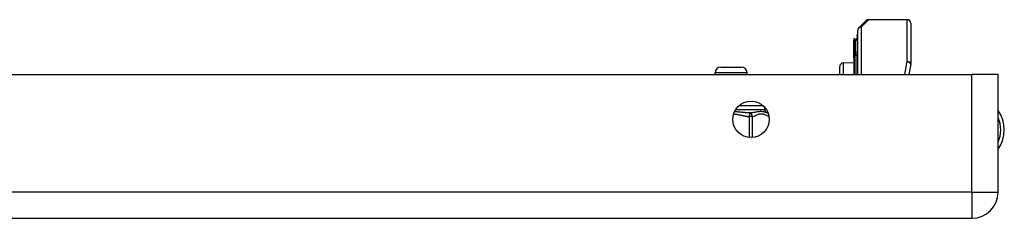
# Model space of a CAD drawing. Header units: inches. Extents: x 4.2 to 80.3, y 5.9 to 52.3.
# Tile 13 of 72: x 17.7 to 24.7, y 6.1 to 7.5. Entities that reach past the tile are written whole.
import ezdxf

# ---------------------------------------------------------------- set-up
doc = ezdxf.new("R2010")
doc.units = ezdxf.units.IN
doc.header["$LTSCALE"] = 5.125904
doc.header["$MEASUREMENT"] = 0
doc.layers.add('Visible Edges(ANSI)', color=7, linetype='Continuous', lineweight=25)
doc.layers.add('Visible Tangent Edges(ANSI)', color=7, linetype='Continuous', lineweight=25)

msp = doc.modelspace()

# ---------------------------------------------------------------- linework, layer by layer
at = {"layer": 'Visible Edges(ANSI)'}
for p, q in [((23.6664, 7.474), (23.7174, 7.525)), ((24.0136, 7.5324), (23.7353, 7.5324)), ((24.0389, 7.5071), (24.0389, 7.2188)), ((23.6548, 7.4143), (23.6548, 7.4238)), ((23.6548, 7.4143), (23.6548, 7.307)), ((23.659, 7.1407), (23.659, 7.4561)), ((23.6318, 7.3966), (23.6318, 7.3879)), ((23.6318, 7.3879), (23.6318, 7.2866)), ((23.6412, 7.3938), (23.6325, 7.397)), ((23.6318, 7.2866), (23.6318, 7.284)), ((23.6318, 7.284), (23.6318, 7.2813)), ((23.6318, 7.2591), (23.6318, 7.2813)), ((23.6548, 7.1407), (23.6548, 7.307)), ((22.6793, 7.1926), (22.8261, 7.1926)), ((23.5304, 7.1407), (23.5304, 7.1973)), ((23.555, 7.223), (23.6318, 7.2263)), ((23.6318, 7.2591), (23.6318, 7.2589)), ((23.6318, 7.2589), (23.6318, 7.2576)), ((23.6318, 7.2576), (23.6318, 7.1407)), ((24.0384, 7.214), (24.0242, 7.1407)), ((4.3742, 7.1407), (24.4766, 7.1407)), ((22.6387, 7.1407), (22.6387, 7.1521)), ((22.8667, 7.1407), (22.8667, 7.1521)), ((24.6644, 7.1407), (24.4766, 7.1407)), ((24.6644, 6.2993), (24.6644, 7.1407)), ((22.9933, 6.89), (22.9933, 6.9056)), ((4.3742, 6.1115), (24.4766, 6.1115))]:
    msp.add_line(p, q, dxfattribs=at)
msp.add_circle((22.8955, 6.8191), 0.1306, dxfattribs=at)
for centre, radius, start, end in [((23.6843, 7.4561), 0.0253, 135, 180), ((23.7353, 7.5071), 0.0253, 90, 135), ((24.0136, 7.5071), 0.0253, 0, 90), ((23.6447, 7.4034), 0.0101, 250, 0), ((23.6599, 7.4238), 0.00506, 100.02047, 180), ((23.6323, 7.3966), 0.000506, 70, 180), ((22.6793, 7.1521), 0.0405, 90, 180), ((22.8261, 7.1521), 0.0405, 0, 90), ((23.5561, 7.1973), 0.0257, 92.5, 180), ((24.0136, 7.2188), 0.0253, 349.05911, 0), ((23.0186, 6.89), 0.0253, 180, 263.59345), ((23.0129, 6.8397), 0.0253, 78.73139, 83.59345), ((24.4676, 6.7444), 0.2412, 324.68636, 35.31364), ((24.4766, 6.2993), 0.1878, 270, 0)]:
    msp.add_arc(centre, radius, start, end, dxfattribs=at)
at = {"layer": 'Visible Tangent Edges(ANSI)'}
for p, q in [((23.7353, 7.5324), (23.6843, 7.4793)), ((23.6843, 7.4793), (23.6843, 7.1407)), ((24.0136, 7.2323), (24.0136, 7.5324)), ((23.6325, 7.397), (23.6325, 7.3883)), ((23.6325, 7.2871), (23.6325, 7.3883)), ((23.6325, 7.3883), (23.6412, 7.3852)), ((23.6412, 7.3852), (23.6412, 7.3938)), ((23.6412, 7.3852), (23.6412, 7.278)), ((23.6318, 7.2813), (23.6412, 7.278)), ((23.6412, 7.1407), (23.6412, 7.278)), ((23.555, 7.223), (23.555, 7.1407)), ((23.6319, 7.259), (23.6318, 7.2591)), ((23.6325, 7.258), (23.6325, 7.1407)), ((23.9965, 7.1407), (24.0136, 7.2323)), ((22.8667, 7.1521), (22.6387, 7.1521)), ((24.4766, 6.2993), (24.4766, 7.1407)), ((22.9837, 6.9153), (22.8073, 6.9153)), ((22.7859, 6.89), (22.9933, 6.89)), ((22.8842, 6.8649), (22.8828, 6.8397)), ((22.8828, 6.8397), (22.8828, 6.6891)), ((22.9048, 6.8397), (22.8828, 6.8397)), ((22.9048, 6.6888), (22.9048, 6.8397)), ((24.4766, 6.2993), (4.3742, 6.2993)), ((24.4766, 6.2993), (24.4766, 6.1115)), ((24.4766, 6.2993), (24.6644, 6.2993))]:
    msp.add_line(p, q, dxfattribs=at)
at = {"layer": 'Visible Tangent Edges(ANSI)', "flags": 128}
for points in [[(23.6318, 7.284), (23.6318, 7.2842), (23.6318, 7.2843), (23.6319, 7.2844), (23.6319, 7.2846), (23.6319, 7.2847), (23.632, 7.2848), (23.632, 7.2849), (23.632, 7.2851), (23.6321, 7.2852), (23.6321, 7.2853), (23.6321, 7.2854), (23.6322, 7.2856), (23.6322, 7.2857), (23.6322, 7.2858), (23.6323, 7.2859), (23.6323, 7.2861), (23.6323, 7.2862), (23.6324, 7.2863), (23.6324, 7.2864), (23.6324, 7.2866), (23.6324, 7.2867), (23.6324, 7.2868), (23.6325, 7.287), (23.6325, 7.2871)], [(23.6325, 7.258), (23.6325, 7.258), (23.6324, 7.2581), (23.6324, 7.2581), (23.6324, 7.2582), (23.6324, 7.2582), (23.6324, 7.2582), (23.6324, 7.2583), (23.6324, 7.2583), (23.6324, 7.2584), (23.6323, 7.2584), (23.6323, 7.2584), (23.6323, 7.2585), (23.6323, 7.2585), (23.6322, 7.2586), (23.6322, 7.2586), (23.6322, 7.2587), (23.6322, 7.2587), (23.6321, 7.2587), (23.6321, 7.2588), (23.6321, 7.2588), (23.632, 7.2589), (23.632, 7.2589), (23.6319, 7.2589), (23.6319, 7.259)], [(22.771, 6.8587), (22.7757, 6.8582), (22.7804, 6.8576), (22.7851, 6.8569), (22.7897, 6.8562), (22.7944, 6.8554), (22.799, 6.8545), (22.8037, 6.8536), (22.8083, 6.8526), (22.813, 6.8516), (22.8176, 6.8506), (22.8222, 6.8496), (22.8269, 6.8486), (22.8315, 6.8476), (22.8361, 6.8466), (22.8408, 6.8457), (22.8454, 6.8447), (22.8501, 6.8439), (22.8547, 6.843), (22.8594, 6.8423), (22.8641, 6.8416), (22.8687, 6.841), (22.8734, 6.8404), (22.8781, 6.84), (22.8828, 6.8397)], [(22.8842, 6.8649), (22.8802, 6.865), (22.8761, 6.8652), (22.872, 6.8655), (22.8678, 6.8658), (22.8636, 6.8661), (22.8594, 6.8664), (22.8551, 6.8668), (22.8508, 6.8673), (22.8464, 6.8677), (22.842, 6.8682), (22.8376, 6.8686), (22.8331, 6.8691), (22.8286, 6.8696), (22.8241, 6.8701), (22.8195, 6.8706), (22.8149, 6.871), (22.8102, 6.8715), (22.8056, 6.872), (22.8009, 6.8724), (22.7961, 6.8728), (22.7914, 6.8732), (22.7866, 6.8735), (22.7818, 6.8739), (22.7769, 6.8741)], [(23.0158, 6.8649), (23.0129, 6.8653), (23.0099, 6.866), (23.0066, 6.8669), (23.0032, 6.868), (22.9994, 6.8691), (22.9954, 6.8703), (22.9912, 6.8715), (22.9866, 6.8725), (22.9818, 6.8734), (22.9767, 6.8742), (22.9712, 6.8747), (22.9654, 6.8748), (22.9593, 6.8747), (22.953, 6.8742), (22.9465, 6.8734), (22.9399, 6.8725), (22.9331, 6.8715), (22.9262, 6.8703), (22.9193, 6.8691), (22.9123, 6.868), (22.9053, 6.8669), (22.8982, 6.866), (22.8912, 6.8653), (22.8842, 6.8649)], [(22.9048, 6.8397), (22.9098, 6.8405), (22.9148, 6.8418), (22.9197, 6.8434), (22.9247, 6.8452), (22.9296, 6.8473), (22.9346, 6.8494), (22.9395, 6.8516), (22.9445, 6.8536), (22.9494, 6.8555), (22.9544, 6.8571), (22.9594, 6.8584), (22.9644, 6.8593), (22.9694, 6.8596), (22.9744, 6.8594), (22.9794, 6.8586), (22.9844, 6.8574), (22.9894, 6.8558), (22.9943, 6.8539), (22.9993, 6.8519), (23.0042, 6.8498), (23.0092, 6.8476), (23.0141, 6.8456), (23.0191, 6.8436), (23.0241, 6.842)]]:
    msp.add_lwpolyline(points, dxfattribs=at)
at = {"layer": 'Visible Tangent Edges(ANSI)'}
msp.add_arc((24.4676, 6.7444), 0.2159, 335.74392, 24.25608, dxfattribs=at)
for centre, major_axis, ratio, start_param, end_param in [((23.6843, 7.4561), (-0.0253, 0), 0.91745, 4.712389, 6.283185), ((23.6843, 7.4561), (-0.0179, 0.0179), 0.852462, 5.41831, 6.283185), ((23.6599, 7.4143), (-0.00506, 0), 0.969342, 4.887279, 6.283185), ((23.6323, 7.3879), (-0.000506, 0), 0.969342, 4.363323, 6.283185), ((23.6447, 7.3945), (0.0101, 0), 0.969342, 4.363323, 6.283185), ((23.6323, 7.2866), (-0.000506, 0), 0.969342, 4.363323, 6.283185), ((23.6447, 7.2872), (0.0101, 0), 0.969342, 4.363323, 6.283185), ((23.6599, 7.307), (-0.00506, 0), 0.969342, 4.887279, 6.283185), ((23.6317, 7.2586), (0.000369, 0.000347), 0.557787, 0.659501, 0.995927), ((23.6323, 7.2576), (-0.000506, 0), 0.836188, 4.363323, 6.283185), ((24.0136, 7.2188), (0.0253, 0), 0.533433, 0, 1.570796), ((24.0136, 7.2188), (0.0249, -0.0048), 0.526442, 0, 1.672214), ((22.8828, 6.8397), (-0.0028, 0.0252), 0.864664, 4.615605, 6.089617), ((23.0129, 6.8397), (0.0028, 0.0252), 0.864664, 6.184247, 6.283185)]:
    msp.add_ellipse(centre, major_axis=major_axis, ratio=ratio, start_param=start_param, end_param=end_param, dxfattribs=at)

doc.saveas('drawing.dxf')
